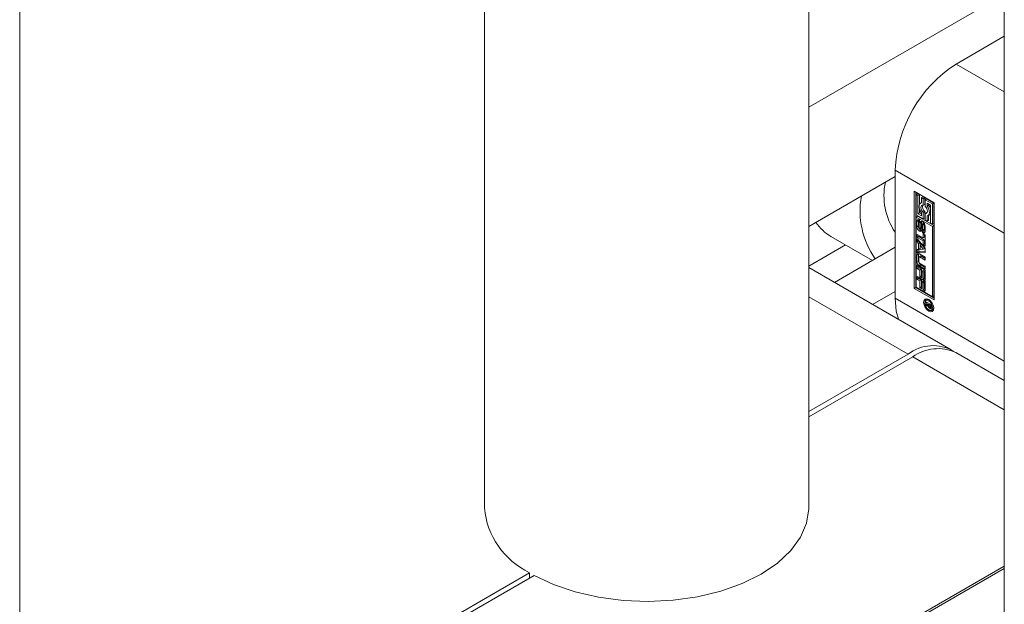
# Model space of a CAD drawing. Header units: millimetres. Extents: x 525 to 29324, y 175 to 20618.
# Tile 138 of 256: x 14118 to 14210, y 12553 to 12607. Entities that reach past the tile are written whole.
import ezdxf

# ---------------------------------------------------------------- set-up
doc = ezdxf.new("R2010")
doc.units = ezdxf.units.MM
doc.linetypes.add('SLD-Centrada-doble', pattern=[12.7, 6.35, -1.27, 1.27, -1.27, 1.27, -1.27])
doc.linetypes.add('SLD-Continua', pattern=[0])

msp = doc.modelspace()

# ---------------------------------------------------------------- linework, layer by layer
at = {"color": 7, "linetype": 'SLD-Continua', "lineweight": 18, "ltscale": 35}
for p, q in [((14161.482, 13494.704), (14161.482, 12561.971)), ((14191.482, 12561.971), (14191.482, 13477.385)), ((14209.566, 13466.946), (14209.566, 12534.213)), ((14118.499, 12958.61), (14118.499, 12453.709)), ((14118.499, 12958.61), (14118.499, 12453.709)), ((14118.499, 12958.61), (14118.499, 12453.709)), ((14118.499, 12958.61), (14118.499, 12453.709)), ((14118.499, 12958.61), (14118.499, 12453.709)), ((14118.499, 12958.61), (14118.499, 12453.709)), ((14209.566, 12609.44), (14191.482, 12599.001)), ((14209.566, 12605.562), (14205.12, 12602.996)), ((14199.463, 12593.198), (14199.463, 12581.358)), ((14199.463, 12592.585), (14191.482, 12587.978)), ((14201.231, 12591.238), (14203.088, 12590.166)), ((14201.231, 12582.256), (14201.231, 12591.238)), ((14201.372, 12591.156), (14201.372, 12582.338)), ((14201.548, 12591.016), (14201.406, 12590.935)), ((14201.406, 12590.935), (14201.406, 12589.056)), ((14201.581, 12590.834), (14201.406, 12590.935)), ((14201.723, 12590.915), (14201.548, 12591.016)), ((14201.723, 12590.915), (14201.581, 12590.834)), ((14201.581, 12589.157), (14201.581, 12590.834)), ((14201.723, 12590.036), (14201.723, 12590.915)), ((14201.896, 12590.188), (14201.822, 12590.145)), ((14202.038, 12590.733), (14201.896, 12590.652)), ((14201.896, 12590.652), (14201.896, 12590.172)), ((14202.072, 12590.55), (14201.896, 12590.652)), ((14202.213, 12590.632), (14202.038, 12590.733)), ((14202.213, 12590.632), (14202.072, 12590.55)), ((14202.072, 12589.943), (14202.072, 12590.55)), ((14202.213, 12590.025), (14202.072, 12589.943)), ((14202.213, 12590.025), (14202.213, 12590.632)), ((14202.388, 12590.531), (14202.247, 12590.449)), ((14202.247, 12590.449), (14202.247, 12589.842)), ((14202.912, 12590.065), (14202.247, 12590.449)), ((14203.054, 12590.147), (14202.388, 12590.531)), ((14202.422, 12590.146), (14202.737, 12589.964)), ((14202.422, 12589.869), (14202.422, 12590.146)), ((14202.563, 12589.951), (14202.422, 12589.869)), ((14202.563, 12589.951), (14202.563, 12590.064)), ((14202.737, 12589.964), (14202.737, 12588.288)), ((14203.054, 12590.147), (14202.912, 12590.065)), ((14202.912, 12588.186), (14202.912, 12590.065)), ((14203.054, 12588.268), (14203.054, 12590.147)), ((14203.088, 12590.166), (14203.088, 12581.184)), ((14201.406, 12589.056), (14202.072, 12588.672)), ((14201.723, 12589.239), (14201.581, 12589.157)), ((14201.896, 12588.975), (14201.581, 12589.157)), ((14201.723, 12589.239), (14201.723, 12589.589)), ((14201.896, 12589.139), (14201.723, 12589.239)), ((14201.896, 12589.252), (14201.896, 12588.975)), ((14202.213, 12589.361), (14202.072, 12589.279)), ((14202.072, 12588.672), (14202.072, 12589.279)), ((14202.213, 12588.753), (14202.213, 12589.361)), ((14202.388, 12589.26), (14202.247, 12589.178)), ((14202.247, 12589.178), (14202.247, 12588.571)), ((14202.43, 12589.254), (14202.388, 12589.26)), ((14202.497, 12588.976), (14202.638, 12589.058)), ((14202.563, 12588.551), (14202.563, 12589.015)), ((14201.406, 12588.854), (14201.548, 12588.935)), ((14202.912, 12587.984), (14201.406, 12588.854)), ((14201.406, 12588.854), (14201.406, 12582.357)), ((14201.481, 12587.95), (14201.481, 12588.454)), ((14203.054, 12588.066), (14201.548, 12588.935)), ((14201.622, 12588.031), (14201.622, 12588.536)), ((14201.671, 12588.308), (14201.671, 12587.876)), ((14201.721, 12588.39), (14201.694, 12588.375)), ((14201.721, 12588.388), (14201.704, 12588.378)), ((14201.721, 12588.376), (14201.717, 12588.374)), ((14201.721, 12588.372), (14201.717, 12588.374)), ((14201.721, 12588.581), (14201.721, 12588.372)), ((14201.768, 12587.816), (14201.778, 12588.284)), ((14201.919, 12588.365), (14201.778, 12588.284)), ((14201.909, 12587.898), (14201.919, 12588.365)), ((14201.95, 12588.148), (14201.94, 12587.678)), ((14202.116, 12588.295), (14201.974, 12588.214)), ((14202.119, 12588.297), (14201.977, 12588.215)), ((14202.14, 12588.293), (14202, 12588.212)), ((14202.161, 12588.262), (14202.025, 12588.183)), ((14202.182, 12588.22), (14202.04, 12588.139)), ((14202.045, 12587.665), (14202.045, 12588.097)), ((14202.213, 12588.753), (14202.072, 12588.672)), ((14202.186, 12587.746), (14202.186, 12588.179)), ((14202.247, 12588.571), (14202.422, 12588.47)), ((14202.422, 12588.47), (14202.422, 12588.949)), ((14202.563, 12588.551), (14202.422, 12588.47)), ((14202.737, 12588.288), (14202.912, 12588.186)), ((14203.054, 12588.268), (14202.912, 12588.186)), ((14203.054, 12588.066), (14202.912, 12587.984)), ((14203.054, 12581.569), (14203.054, 12588.066)), ((14201.505, 12587.24), (14202.057, 12586.921)), ((14201.505, 12586.964), (14201.505, 12587.24)), ((14201.646, 12587.046), (14201.646, 12587.158)), ((14201.741, 12587.754), (14201.882, 12587.836)), ((14201.883, 12587.837), (14201.742, 12587.755)), ((14201.909, 12587.898), (14201.768, 12587.816)), ((14201.882, 12587.836), (14201.883, 12587.837)), ((14201.996, 12587.389), (14201.996, 12587.599)), ((14202.137, 12587.47), (14201.996, 12587.389)), ((14202.022, 12587.598), (14202.164, 12587.679)), ((14202.174, 12587.69), (14202.032, 12587.609)), ((14202.183, 12587.716), (14202.042, 12587.634)), ((14202.057, 12587.295), (14202.236, 12587.192)), ((14202.057, 12586.921), (14202.057, 12587.295)), ((14202.138, 12587.665), (14202.137, 12587.47)), ((14202.199, 12587.002), (14202.199, 12587.214)), ((14202.236, 12587.192), (14202.236, 12586.167)), ((14202.238, 12588.02), (14202.238, 12587.514)), ((14202.912, 12581.488), (14202.912, 12587.984)), ((14194.889, 12586.268), (14191.482, 12584.301)), ((14193.534, 12587.049), (14197.362, 12584.84)), ((14201.646, 12587.046), (14201.505, 12586.964)), ((14202.057, 12586.645), (14201.505, 12586.964)), ((14201.505, 12586.851), (14202.236, 12585.98)), ((14201.505, 12586.556), (14201.505, 12586.851)), ((14201.646, 12586.638), (14201.505, 12586.556)), ((14201.627, 12586.41), (14201.505, 12586.556)), ((14201.769, 12586.491), (14201.627, 12586.41)), ((14201.627, 12585.854), (14201.627, 12586.41)), ((14202.199, 12586.727), (14201.646, 12587.046)), ((14201.646, 12586.638), (14201.646, 12586.683)), ((14201.769, 12586.491), (14201.646, 12586.638)), ((14201.769, 12585.935), (14201.769, 12586.491)), ((14201.928, 12586.303), (14201.787, 12586.221)), ((14202.218, 12585.954), (14201.928, 12586.303)), ((14202.199, 12587.002), (14202.057, 12586.921)), ((14202.199, 12586.727), (14202.057, 12586.645)), ((14202.057, 12586.27), (14202.057, 12586.645)), ((14202.199, 12586.352), (14202.057, 12586.27)), ((14202.236, 12586.167), (14202.057, 12586.27)), ((14202.199, 12586.352), (14202.199, 12586.727)), ((14202.236, 12586.33), (14202.199, 12586.352)), ((14199.463, 12586.052), (14193.854, 12582.814)), ((14201.505, 12585.848), (14201.627, 12585.854)), ((14201.505, 12585.554), (14201.505, 12585.848)), ((14201.646, 12585.635), (14201.505, 12585.554)), ((14202.236, 12585.581), (14201.505, 12585.554)), ((14201.623, 12584.816), (14201.623, 12585.401)), ((14201.769, 12585.935), (14201.627, 12585.854)), ((14201.646, 12585.635), (14201.646, 12585.865)), ((14202.236, 12585.657), (14201.646, 12585.635)), ((14201.708, 12585.45), (14202.236, 12585.145)), ((14202.077, 12585.872), (14201.787, 12586.221)), ((14201.787, 12586.221), (14201.787, 12585.858)), ((14201.787, 12585.858), (14202.077, 12585.872)), ((14202.218, 12585.954), (14202.077, 12585.872)), ((14202.236, 12585.98), (14202.236, 12585.581)), ((14201.482, 12584.734), (14201.482, 12585.319)), ((14201.662, 12585.117), (14201.662, 12584.728)), ((14201.824, 12585.246), (14201.683, 12585.164)), ((14202.236, 12584.869), (14201.734, 12585.159)), ((14201.734, 12584.603), (14202.236, 12584.313)), ((14202.236, 12584.2), (14201.85, 12584.424)), ((14202.236, 12585.032), (14201.876, 12585.24)), ((14202.236, 12585.145), (14202.236, 12584.869)), ((14204.665, 12576.573), (14191.482, 12584.183)), ((14201.505, 12584.363), (14202.236, 12583.941)), ((14201.505, 12584.089), (14201.505, 12584.363)), ((14201.646, 12584.171), (14201.505, 12584.089)), ((14201.754, 12583.945), (14201.505, 12584.089)), ((14201.646, 12584.171), (14201.646, 12584.281)), ((14201.895, 12584.027), (14201.646, 12584.171)), ((14202.236, 12584.037), (14201.708, 12584.342)), ((14201.895, 12584.027), (14201.754, 12583.945)), ((14201.754, 12583.327), (14201.754, 12583.945)), ((14201.895, 12583.408), (14201.895, 12584.027)), ((14202.074, 12583.924), (14201.933, 12583.842)), ((14202.057, 12583.77), (14201.933, 12583.842)), ((14201.933, 12583.842), (14201.933, 12583.223)), ((14202.199, 12583.852), (14202.057, 12583.77)), ((14202.057, 12583.12), (14202.057, 12583.77)), ((14202.199, 12583.852), (14202.074, 12583.924)), ((14202.199, 12583.202), (14202.199, 12583.852)), ((14202.236, 12584.313), (14202.236, 12584.037)), ((14202.236, 12583.941), (14202.236, 12583.017)), ((14201.505, 12583.358), (14202.236, 12582.936)), ((14201.505, 12583.085), (14201.505, 12583.358)), ((14201.646, 12583.166), (14201.505, 12583.085)), ((14201.754, 12582.941), (14201.505, 12583.085)), ((14201.646, 12583.166), (14201.646, 12583.277)), ((14201.895, 12583.023), (14201.646, 12583.166)), ((14201.895, 12583.408), (14201.754, 12583.327)), ((14201.933, 12583.223), (14201.754, 12583.327)), ((14201.895, 12583.023), (14201.754, 12582.941)), ((14201.754, 12582.322), (14201.754, 12582.941)), ((14201.933, 12583.387), (14201.895, 12583.408)), ((14201.895, 12582.404), (14201.895, 12583.023)), ((14202.074, 12582.919), (14201.933, 12582.838)), ((14202.057, 12582.766), (14201.933, 12582.838)), ((14201.933, 12582.838), (14201.933, 12582.219)), ((14202.199, 12583.202), (14202.057, 12583.12)), ((14202.236, 12583.017), (14202.057, 12583.12)), ((14202.199, 12582.847), (14202.057, 12582.766)), ((14202.057, 12582.115), (14202.057, 12582.766)), ((14202.199, 12582.847), (14202.074, 12582.919)), ((14202.236, 12583.18), (14202.199, 12583.202)), ((14202.199, 12582.197), (14202.199, 12582.847)), ((14202.236, 12582.936), (14202.236, 12582.012)), ((14199.463, 12581.97), (14197.389, 12580.773)), ((14201.372, 12582.338), (14201.231, 12582.256)), ((14203.088, 12581.184), (14201.231, 12582.256)), ((14201.372, 12582.338), (14203.088, 12581.348)), ((14201.406, 12582.357), (14202.912, 12581.488)), ((14201.895, 12582.404), (14201.754, 12582.322)), ((14201.933, 12582.219), (14201.754, 12582.322)), ((14201.933, 12582.382), (14201.895, 12582.404)), ((14202.199, 12582.197), (14202.057, 12582.115)), ((14202.236, 12582.012), (14202.057, 12582.115)), ((14202.236, 12582.176), (14202.199, 12582.197)), ((14202.311, 12581.018), (14202.818, 12580.726)), ((14202.311, 12580.904), (14202.311, 12581.018)), ((14202.411, 12580.961), (14202.311, 12580.904)), ((14202.547, 12580.768), (14202.311, 12580.904)), ((14202.457, 12581.22), (14202.315, 12581.139)), ((14202.556, 12581.244), (14202.457, 12581.22)), ((14202.646, 12580.825), (14202.547, 12580.768)), ((14202.669, 12580.812), (14202.57, 12580.755)), ((14202.912, 12581.488), (14203.054, 12581.569)), ((14202.311, 12580.751), (14202.547, 12580.768)), ((14202.311, 12580.617), (14202.311, 12580.751)), ((14202.453, 12580.699), (14202.311, 12580.617)), ((14202.507, 12580.649), (14202.311, 12580.617)), ((14202.453, 12580.699), (14202.453, 12580.761)), ((14202.57, 12580.718), (14202.453, 12580.699)), ((14202.572, 12580.687), (14202.507, 12580.649)), ((14202.57, 12580.755), (14202.57, 12580.728)), ((14202.735, 12580.659), (14202.57, 12580.755)), ((14202.797, 12580.508), (14202.655, 12580.426)), ((14202.711, 12580.53), (14202.818, 12580.591)), ((14202.818, 12580.597), (14202.722, 12580.541)), ((14202.734, 12580.588), (14202.735, 12580.602)), ((14202.818, 12580.707), (14202.735, 12580.659)), ((14202.818, 12580.665), (14202.735, 12580.617)), ((14202.735, 12580.617), (14202.735, 12580.659)), ((14202.818, 12580.65), (14202.735, 12580.602)), ((14202.735, 12580.602), (14202.735, 12580.617)), ((14202.808, 12580.501), (14202.815, 12580.497)), ((14202.818, 12580.726), (14202.818, 12580.534)), ((14202.827, 12580.251), (14202.969, 12580.333)), ((14209.566, 12573.744), (14205.089, 12576.328)), ((14191.482, 12570.875), (14200.665, 12576.177)), ((14201.09, 12575.932), (14191.482, 12570.385)), ((14209.566, 12556.373), (14167.643, 12532.172)), ((14209.566, 12556.577), (14173.3, 12535.642)), ((14151.875, 12548.011), (14165.666, 12555.972)), ((14166.09, 12555.727), (14152.299, 12547.766)), ((14165.666, 12555.482), (14165.666, 12555.972))]:
    msp.add_line(p, q, dxfattribs=at)
at = {"color": 8, "linetype": 'SLD-Centrada-doble', "lineweight": 18, "ltscale": 35}
for p, q in [((14205.12, 12602.996), (14209.566, 12600.429)), ((14199.463, 12593.198), (14209.566, 12587.366)), ((14201.622, 12588.536), (14201.481, 12588.454)), ((14202.14, 12588.294), (14201.999, 12588.212)), ((14202.186, 12588.179), (14202.045, 12588.097)), ((14201.622, 12588.031), (14201.481, 12587.95)), ((14201.711, 12587.551), (14201.852, 12587.633)), ((14201.899, 12587.856), (14201.758, 12587.774)), ((14202.008, 12587.382), (14202.149, 12587.463)), ((14202.186, 12587.746), (14202.045, 12587.665)), ((14201.623, 12585.401), (14201.482, 12585.319)), ((14201.623, 12584.816), (14201.482, 12584.734)), ((14201.85, 12584.424), (14201.708, 12584.342)), ((14201.876, 12585.24), (14201.734, 12585.159)), ((14191.482, 12581.478), (14200.665, 12576.177)), ((14199.463, 12581.358), (14209.566, 12575.526)), ((14202.571, 12581.113), (14202.667, 12581.169)), ((14202.571, 12580.154), (14202.702, 12580.23)), ((14202.658, 12580.539), (14202.578, 12580.493)), ((14202.653, 12580.427), (14202.795, 12580.509)), ((14202.666, 12580.419), (14202.808, 12580.501)), ((14202.818, 12580.636), (14202.734, 12580.588)), ((14202.775, 12580.413), (14202.764, 12580.407)), ((14209.566, 12571.039), (14201.09, 12575.932))]:
    msp.add_line(p, q, dxfattribs=at)
at = {"color": 7, "linetype": 'SLD-Continua', "lineweight": 18, "ltscale": 35, "flags": 128}
for points in [[(14201.896, 12590.172), (14201.807, 12590.136), (14201.739, 12590.065), (14201.696, 12589.963), (14201.682, 12589.836), (14201.696, 12589.693), (14201.739, 12589.542), (14201.807, 12589.392), (14201.896, 12589.252)], [(14202.072, 12589.279), (14201.986, 12589.377), (14201.918, 12589.493), (14201.874, 12589.617), (14201.859, 12589.734), (14201.874, 12589.834), (14201.918, 12589.907), (14201.986, 12589.944), (14202.072, 12589.943)], [(14202.247, 12589.842), (14202.333, 12589.744), (14202.401, 12589.628), (14202.445, 12589.505), (14202.46, 12589.387), (14202.445, 12589.287), (14202.401, 12589.215), (14202.333, 12589.177), (14202.247, 12589.178)], [(14202.422, 12588.949), (14202.511, 12588.985), (14202.58, 12589.057), (14202.622, 12589.159), (14202.637, 12589.285), (14202.622, 12589.428), (14202.58, 12589.579), (14202.511, 12589.729), (14202.422, 12589.869)], [(14201.635, 12588.616), (14201.626, 12588.585), (14201.622, 12588.536)], [(14201.932, 12588.447), (14201.923, 12588.415), (14201.919, 12588.365)], [(14202.119, 12588.297), (14202.116, 12588.296), (14202.116, 12588.295)], [(14202.182, 12588.22), (14202.18, 12588.226), (14202.179, 12588.23)], [(14201.852, 12587.633), (14201.896, 12587.612), (14201.928, 12587.604)], [(14202.149, 12587.463), (14202.194, 12587.442), (14202.225, 12587.434)], [(14201.635, 12585.478), (14201.628, 12585.449), (14201.623, 12585.401)], [(14199.463, 12581.358), (14199.572, 12580.146), (14199.777, 12579.395)], [(14202.571, 12580.154), (14202.392, 12580.299), (14202.24, 12580.504), (14202.139, 12580.738), (14202.103, 12580.965), (14202.139, 12581.152), (14202.24, 12581.269), (14202.392, 12581.298), (14202.571, 12581.236)], [(14202.571, 12581.113), (14202.433, 12581.162), (14202.315, 12581.139), (14202.237, 12581.048), (14202.209, 12580.904), (14202.237, 12580.728), (14202.315, 12580.547), (14202.433, 12580.389), (14202.571, 12580.277)], [(14202.245, 12581.064), (14202.28, 12581.233), (14202.318, 12581.296)], [(14202.571, 12581.236), (14202.75, 12581.091), (14202.902, 12580.886), (14203.004, 12580.652), (14203.04, 12580.425), (14203.004, 12580.238), (14202.902, 12580.121), (14202.75, 12580.092), (14202.571, 12580.154)], [(14202.571, 12580.277), (14202.71, 12580.229), (14202.827, 12580.251), (14202.906, 12580.342), (14202.933, 12580.486), (14202.906, 12580.662), (14202.827, 12580.843), (14202.71, 12581.002), (14202.571, 12581.113)], [(14202.965, 12580.176), (14202.892, 12580.174), (14202.728, 12580.227)], [(14202.969, 12580.333), (14202.969, 12580.333), (14203.039, 12580.407)], [(14191.482, 12561.971), (14191.481, 12561.884), (14191.278, 12560.548), (14190.72, 12559.246), (14189.82, 12558.009), (14188.6, 12556.867), (14187.089, 12555.848), (14185.323, 12554.976), (14183.346, 12554.271), (14181.203, 12553.752), (14178.947, 12553.429), (14176.632, 12553.312), (14174.314, 12553.403), (14172.047, 12553.699), (14169.887, 12554.194), (14167.885, 12554.875), (14166.09, 12555.727)]]:
    msp.add_lwpolyline(points, dxfattribs=at)
at = {"color": 7, "linetype": 'SLD-Continua', "lineweight": 18, "ltscale": 1225}
for centre, radius, start, end in [((14211.745, 12592.639), 12.294, 122.60548, 177.39452), ((14204.476, 12590.821), 6.042, 168.1083, 213.94096), ((14203.83, 12589.41), 7.607, 169.57492, 215.4673), ((14202.543, 12589.786), 0.539, 162.47918, 232.20134), ((14201.655, 12589.269), 1.136, 17.62276, 36.85666), ((14202.509, 12589.274), 0.252, 300.83916, 334.98006), ((14195.726, 12590.766), 4.315, 213.89303, 239.47678), ((14201.621, 12588.477), 0.142, 50.79671, 189.21404), ((14201.821, 12588.309), 0.15, 166.77154, 180.43091), ((14201.736, 12588.33), 0.0626, 140.0764, 167.52498), ((14201.706, 12588.354), 0.0236, 94.9954, 138.51517), ((14201.703, 12588.351), 0.0274, 60.08732, 89.71993), ((14201.552, 12588.313), 0.317, 57.82377, 59.99074), ((14201.918, 12588.307), 0.142, 50.85509, 189.57191), ((14202.129, 12588.145), 0.178, 170.91274, 178.94532), ((14202.044, 12588.158), 0.093, 153.22709, 170.37182), ((14201.991, 12588.185), 0.0335, 114.5698, 153.90789), ((14201.986, 12588.194), 0.0231, 54.95034, 110.70197), ((14201.977, 12588.175), 0.0431, 58.37828, 59.99604), ((14201.964, 12588.155), 0.067, 24.24361, 57.38086), ((14201.738, 12587.997), 0.5, 2.60548, 57.39452), ((14201.868, 12588.104), 0.176, 11.43201, 26.7326), ((14201.843, 12588.096), 0.202, 0.3674, 12.23693), ((14202.127, 12588.276), 0.0224, 58.51051, 111.08126), ((14201.984, 12588.177), 0.202, 0.3674, 12.23693), ((14201.98, 12587.972), 0.5, 182.60548, 237.39452), ((14202.083, 12588.046), 0.462, 181.8489, 208.36854), ((14201.884, 12587.878), 0.213, 180.60223, 195.82321), ((14201.827, 12587.86), 0.153, 195.03494, 213.49082), ((14201.751, 12587.809), 0.0616, 213.07265, 238.43976), ((14201.8, 12587.66), 0.141, 230.47876, 7.14399), ((14201.731, 12587.774), 0.0218, 233.68495, 298.75307), ((14202.088, 12588.016), 0.45, 215.49905, 238.32662), ((14201.718, 12587.791), 0.0436, 303.49718, 336.98537), ((14201.643, 12587.823), 0.124, 337.05956, 357.09482), ((14201.859, 12587.873), 0.0436, 303.49718, 336.98537), ((14201.785, 12587.904), 0.124, 337.05956, 357.09482), ((14202.011, 12587.62), 0.0258, 236.84942, 278.18671), ((14202.167, 12587.657), 0.318, 237.53392, 239.98735), ((14202.097, 12587.492), 0.142, 230.79671, 9.21404), ((14202.009, 12587.62), 0.026, 281.16512, 333.60613), ((14201.972, 12587.646), 0.0708, 328.7073, 350.44772), ((14201.891, 12587.664), 0.154, 348.72599, 0.31483), ((14202.308, 12587.739), 0.318, 237.53392, 239.98735), ((14202.15, 12587.703), 0.027, 300.62512, 333.08952), ((14202.113, 12587.727), 0.0708, 328.7073, 350.44772), ((14202.032, 12587.746), 0.154, 348.72599, 0.31483), ((14201.62, 12585.341), 0.14, 50.79671, 189.21404), ((14201.973, 12584.756), 0.492, 182.60548, 237.39452), ((14202.115, 12584.838), 0.492, 182.60548, 237.39452), ((14201.706, 12585.124), 0.0448, 50.79671, 189.21404), ((14201.819, 12584.735), 0.158, 182.60548, 237.39452), ((14201.846, 12585.199), 0.0516, 54.38183, 114.31395), ((14202.838, 12580.707), 0.337, 189.84392, 219.35857), ((14202.87, 12580.727), 0.3, 179.82336, 203.30938), ((14202.798, 12580.667), 0.28, 218.30946, 238.92355), ((14202.735, 12580.675), 0.156, 205.24929, 236.18951), ((14202.738, 12580.68), 0.162, 236.49125, 239.97169), ((14202.754, 12580.602), 0.202, 240.0016, 240.66025), ((14202.768, 12580.596), 0.204, 236.34761, 239.96911), ((14202.722, 12580.65), 0.128, 239.62454, 252.37878), ((14202.727, 12580.506), 0.106, 234.93868, 290.7762), ((14202.695, 12580.557), 0.0312, 246.49279, 329.89791), ((14202.61, 12580.595), 0.124, 334.53833, 356.82327), ((14202.926, 12580.731), 0.258, 224.96633, 239.39061), ((14202.726, 12580.482), 0.0842, 297.03951, 345.54512), ((14202.896, 12580.684), 0.202, 240.0016, 240.66025), ((14202.91, 12580.677), 0.204, 236.34761, 239.96911), ((14202.555, 12580.533), 0.263, 343.96393, 0.03408), ((14202.963, 12573.203), 3.758, 59.48654, 127.69241), ((14203.433, 12572.661), 4.024, 65.69288, 125.61758), ((14168.799, 12562.615), 7.345, 185.02859, 244.74784)]:
    msp.add_arc(centre, radius, start, end, dxfattribs=at)

doc.saveas('drawing.dxf')
